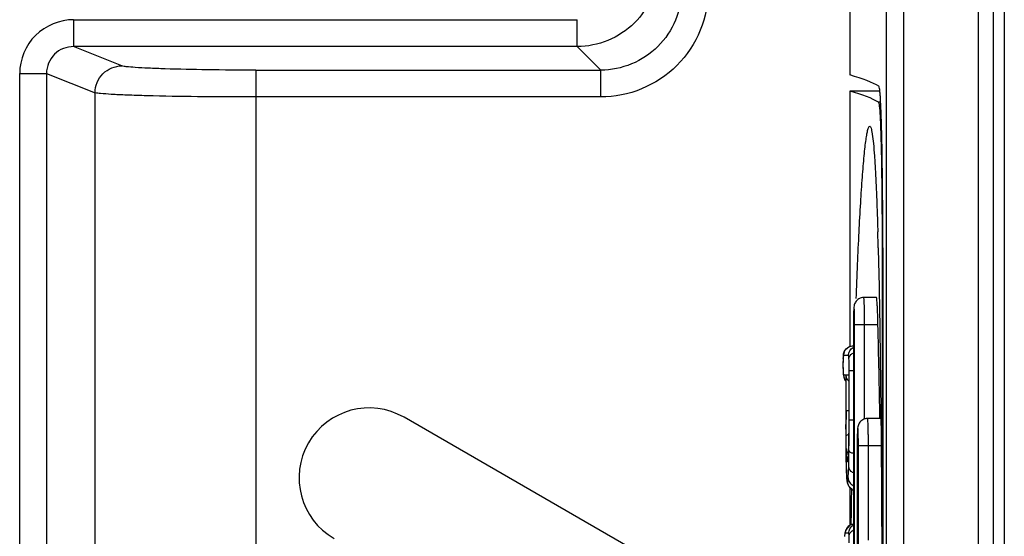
# Model space of a CAD drawing. Header units: millimetres. Extents: x 0 to 2100, y 0 to 1500.
# Tile 21 of 45: x 833 to 851, y 949 to 959. Entities that reach past the tile are written whole.
import ezdxf

# ---------------------------------------------------------------- set-up
doc = ezdxf.new("R2010")
doc.units = ezdxf.units.MM
doc.header["$LTSCALE"] = 115.5
doc.layers.add('00_COMPONENTS', color=7, linetype='CONTINUOUS')

msp = doc.modelspace()

# ---------------------------------------------------------------- linework, layer by layer
at = {"layer": '00_COMPONENTS', "color": 7, "linetype": 'CONTINUOUS'}
for p, q in [((849.071, 1019.208), (849.071, 906.178)), ((848.395, 1018.893), (848.395, 957.728)), ((851.066, 906.493), (851.066, 1018.893)), ((851.266, 1018.743), (851.266, 906.643)), ((848.395, 957.428), (848.395, 952.678)), ((848.948, 957.428), (848.395, 957.428)), ((848.996, 954.524), (848.996, 937.662)), ((848.924, 954.518), (848.926, 954.434)), ((849.009, 954.518), (849.009, 937.668)), ((848.892, 953.593), (848.655, 953.593)), ((848.463, 953.093), (848.463, 939.093)), ((848.463, 952.693), (848.458, 952.693)), ((848.271, 952.202), (848.276, 952.144)), ((848.32, 952.15), (848.32, 952.156)), ((848.32, 952.15), (848.32, 951.319)), ((848.376, 952.15), (848.376, 952.156)), ((848.376, 952.15), (848.376, 951.493)), ((847.316, 947.209), (840.116, 951.366)), ((848.972, 951.343), (848.724, 951.343)), ((848.533, 950.843), (848.533, 941.343)), ((848.395, 950.066), (848.395, 949.358))]:
    msp.add_line(p, q, dxfattribs=at)
at = {"layer": '00_COMPONENTS', "color": 9, "linetype": 'CONTINUOUS'}
for p, q in [((849.391, 1019.199), (849.391, 906.187)), ((850.785, 906.493), (850.785, 1018.893)), ((833.978, 958.756), (833.978, 958.256)), ((833.978, 958.756), (843.334, 958.756)), ((843.334, 958.256), (843.334, 958.756)), ((843.334, 958.256), (833.978, 958.256)), ((834.874, 957.898), (833.978, 958.256)), ((843.334, 958.256), (843.772, 957.818)), ((837.365, 957.818), (837.365, 906.391)), ((837.365, 957.818), (843.772, 957.818)), ((843.772, 957.319), (843.772, 957.818)), ((832.977, 904.574), (832.977, 957.758)), ((832.977, 957.758), (833.475, 957.758)), ((833.475, 957.758), (833.475, 904.574)), ((833.475, 957.758), (834.376, 957.398)), ((834.376, 906.391), (834.376, 957.398)), ((843.771, 957.319), (837.365, 957.319)), ((848.969, 957.223), (848.927, 957.223)), ((849.009, 954.524), (848.996, 954.524)), ((848.486, 939.093), (848.486, 953.093)), ((848.486, 953.093), (848.919, 953.093)), ((848.672, 951.33), (848.672, 953.093)), ((848.373, 952.513), (848.278, 952.513)), ((848.271, 952.462), (848.271, 952.469)), ((848.273, 952.495), (848.272, 952.48)), ((848.271, 952.209), (848.271, 952.202)), ((848.271, 952.209), (848.272, 952.19)), ((848.278, 952.156), (848.32, 952.156)), ((848.32, 952.156), (848.32, 952.15)), ((848.326, 951.493), (848.326, 952.156)), ((848.326, 952.156), (848.376, 952.156)), ((848.376, 952.156), (848.376, 952.15)), ((848.383, 951.319), (848.383, 952.239)), ((848.383, 952.239), (848.463, 952.239)), ((848.326, 951.493), (848.376, 951.493)), ((848.32, 951.319), (848.32, 951.232)), ((848.326, 951.319), (848.326, 951.323)), ((848.383, 951.319), (848.463, 951.319)), ((848.369, 950.73), (848.369, 950.737)), ((848.369, 950.736), (848.369, 950.73)), ((848.381, 950.737), (848.381, 950.74)), ((848.556, 941.343), (848.556, 950.843)), ((848.556, 950.843), (848.976, 950.843)), ((848.742, 949.08), (848.742, 950.843)), ((848.328, 950.442), (848.328, 950.437)), ((848.328, 950.442), (848.328, 950.436)), ((848.376, 949.21), (848.316, 949.21))]:
    msp.add_line(p, q, dxfattribs=at)
at = {"layer": '00_COMPONENTS', "color": 7, "linetype": 'CONTINUOUS'}
for points in [[(848.458, 952.693), (848.374, 952.672), (848.299, 952.599), (848.276, 952.528), (848.271, 952.469)], [(848.271, 952.469), (848.27, 952.438), (848.269, 952.376), (848.269, 952.333)], [(848.269, 952.333), (848.269, 952.296), (848.27, 952.235), (848.271, 952.202)], [(848.276, 952.144), (848.298, 952.072), (848.32, 952.051)], [(848.376, 951.493), (848.376, 951.197), (848.373, 950.912), (848.369, 950.737)], [(848.32, 951.319), (848.321, 950.908), (848.323, 950.716), (848.328, 950.437)], [(848.369, 950.737), (848.369, 950.733), (848.366, 950.663), (848.362, 950.614), (848.36, 950.589), (848.36, 950.587)], [(848.328, 950.437), (848.332, 950.336), (848.337, 950.242), (848.343, 950.179), (848.348, 950.154), (848.369, 950.093), (848.444, 950.016), (848.463, 950.011)], [(848.463, 949.381), (848.398, 949.362), (848.325, 949.277), (848.304, 949.212), (848.295, 949.151)]]:
    msp.add_lwpolyline(points, dxfattribs=at)
for centre, radius, start, end in [((761.04, 952.263), 87.913, 1.46955, 1.6612), ((704.868, 954.519), 144.141, 359.99983, 0.11834), ((548.549, 946.093), 300.452, 1.00112, 1.335), ((839.466, 950.24), 1.3, 60, 240), ((1077.757, 946.376), 229.36, 179.08312, 179.25246)]:
    msp.add_arc(centre, radius, start, end, dxfattribs=at)
at = {"layer": '00_COMPONENTS', "color": 9, "linetype": 'CONTINUOUS'}
for centre, radius, start, end in [((854.391, 953.133), 5.927, 178.6654, 179.0238), ((856.568, 953.098), 8.104, 179.0358, 180.0341), ((849.134, 952.43), 0.864, 177.401, 177.8659), ((848.89, 952.442), 0.619, 176.4289, 177.4258), ((850.767, 952.3), 2.497, 181.0434, 182.0868), ((848.764, 952.221), 0.492, 183.5691, 184.0866), ((848.635, 952.211), 0.363, 184.0534, 185.2541), ((848.457, 952.156), 0.179, 180.0197, 186.6756), ((848.459, 952.156), 0.181, 215.5803, 218.9722), ((912.019, 951.486), 63.693, 179.99371, 180.14671), ((910.84, 951.292), 62.521, 180.055, 180.27884), ((892.297, 951.203), 43.977, 180.2811, 180.4765), ((856.638, 950.848), 8.104, 179.0358, 180.0341), ((854.461, 950.883), 5.927, 178.6654, 179.0238), ((878.379, 951.083), 30.058, 180.4684, 180.7536), ((848.478, 950.651), 0.144, 142.586, 147.719), ((842.965, 950.924), 5.408, 357.6516, 357.9502), ((842.537, 950.938), 5.835, 358.0187, 358.4505), ((848.533, 950.54), 0.181, 165.1631, 179.9252), ((847.187, 950.696), 1.179, 354.8766, 355.8139), ((858.081, 950.727), 9.757, 181.5351, 181.6715), ((848.532, 950.174), 0.18, 219.0523, 230.5789), ((848.532, 950.174), 0.181, 230.6098, 245.7177)]:
    msp.add_arc(centre, radius, start, end, dxfattribs=at)
at = {"layer": '00_COMPONENTS', "color": 7, "linetype": 'CONTINUOUS'}
for centre, major_axis, start_param in [((477.675, 957.333), (371.413, 0), 0.028602), ((477.769, 957.033), (371.319, 0), 0.029417)]:
    msp.add_ellipse(centre, major_axis=major_axis, ratio=0.017455, start_param=start_param, end_param=0.061087, dxfattribs=at)
for points, knots in [([(844.833, 959.755), (844.833, 959.373), (844.513, 958.576), (843.716, 958.256), (843.334, 958.256)], [0, 0, 0, 0, 0.500001, 1, 1, 1, 1]), ([(849.009, 954.816), (849.008, 955.164), (849.005, 955.666), (848.997, 956.302), (848.989, 956.701), (848.979, 957.028), (848.969, 957.251), (848.959, 957.385), (848.953, 957.452), (848.945, 957.491), (848.942, 957.515), (848.936, 957.518)], [0, 0, 0, 0, 0.385219, 0.556423, 0.705673, 0.828076, 0.91963, 0.952873, 0.977403, 0.993062, 1, 1, 1, 1]), ([(848.927, 957.223), (848.929, 957.222), (848.932, 957.216), (848.938, 957.196), (848.944, 957.155), (848.95, 957.088), (848.957, 956.997), (848.963, 956.882), (848.968, 956.745), (848.973, 956.588), (848.98, 956.34), (848.986, 955.991), (848.992, 955.533), (848.995, 955.038), (848.996, 954.697), (848.996, 954.524)], [0, 0, 0, 0, 0.002468, 0.007054, 0.023018, 0.048076, 0.08205, 0.12464, 0.175455, 0.234025, 0.299801, 0.450442, 0.621734, 0.807239, 1, 1, 1, 1]), ([(848.515, 953.571), (848.523, 953.784), (848.54, 954.198), (848.567, 954.792), (848.596, 955.332), (848.627, 955.805), (848.655, 956.151), (848.679, 956.382), (848.696, 956.518), (848.712, 956.624), (848.73, 956.705), (848.742, 956.749), (848.759, 956.775), (848.766, 956.775)], [0, 0, 0, 0, 0.199125, 0.384837, 0.553887, 0.702353, 0.825662, 0.876344, 0.918903, 0.952784, 0.977567, 0.993036, 1, 1, 1, 1]), ([(848.766, 956.775), (848.771, 956.774), (848.783, 956.76), (848.792, 956.733), (848.804, 956.687), (848.819, 956.594), (848.837, 956.437), (848.856, 956.205), (848.873, 955.919), (848.889, 955.586), (848.903, 955.211), (848.912, 954.949), (848.916, 954.812)], [0, 0, 0, 0, 0.007881, 0.023038, 0.046558, 0.07851, 0.16684, 0.285574, 0.431532, 0.601356, 0.791835, 1, 1, 1, 1]), ([(848.926, 954.434), (848.941, 953.813), (848.963, 952.502), (848.99, 949.722), (848.996, 947.562), (848.996, 946.093)], [0, 0, 0, 0, 0.223327, 0.471582, 1, 1, 1, 1]), ([(848.655, 953.593), (848.624, 953.593), (848.563, 953.577), (848.499, 953.516), (848.474, 953.448), (848.468, 953.366), (848.464, 953.251), (848.463, 953.151), (848.463, 953.093)], [0, 0, 0, 0, 0.150243, 0.29961, 0.426347, 0.501697, 0.711182, 1, 1, 1, 1]), ([(848.919, 953.093), (848.918, 953.157), (848.915, 953.249), (848.911, 953.367), (848.907, 953.442), (848.903, 953.503), (848.9, 953.545), (848.897, 953.57), (848.896, 953.582), (848.894, 953.589), (848.893, 953.593), (848.892, 953.593)], [0, 0, 0, 0, 0.381664, 0.554116, 0.705391, 0.829621, 0.922078, 0.955269, 0.979325, 0.994113, 1, 1, 1, 1]), ([(848.371, 952.042), (848.364, 952.05), (848.34, 952.084), (848.327, 952.126), (848.326, 952.156)], [0, 0, 0, 0, 0.265791, 1, 1, 1, 1]), ([(848.724, 951.343), (848.694, 951.343), (848.633, 951.327), (848.568, 951.266), (848.544, 951.198), (848.538, 951.116), (848.534, 951.001), (848.533, 950.901), (848.533, 950.843)], [0, 0, 0, 0, 0.150243, 0.29961, 0.426347, 0.501697, 0.711182, 1, 1, 1, 1])]:
    msp.add_open_spline(points, degree=3, knots=knots, dxfattribs=at)
at = {"layer": '00_COMPONENTS', "color": 9, "linetype": 'CONTINUOUS'}
for points, knots in [([(845.77, 959.318), (845.77, 958.808), (845.344, 957.745), (844.281, 957.318), (843.771, 957.319)], [0, 0, 0, 0, 0.499997, 1, 1, 1, 1]), ([(845.271, 959.318), (845.271, 958.935), (844.951, 958.138), (844.154, 957.818), (843.772, 957.818)], [0, 0, 0, 0, 0.499982, 1, 1, 1, 1]), ([(833.978, 958.756), (833.723, 958.756), (833.191, 958.544), (832.977, 958.013), (832.977, 957.758)], [0, 0, 0, 0, 0.50011, 1, 1, 1, 1]), ([(833.978, 958.256), (833.85, 958.257), (833.583, 958.153), (833.474, 957.886), (833.475, 957.758)], [0, 0, 0, 0, 0.499757, 1, 1, 1, 1]), ([(834.376, 957.398), (834.377, 957.526), (834.483, 957.79), (834.747, 957.898), (834.875, 957.898)], [0, 0, 0, 0, 0.500433, 1, 1, 1, 1]), ([(837.365, 957.818), (837.062, 957.818), (836.499, 957.822), (835.833, 957.835), (835.388, 957.852), (835.147, 957.864), (834.985, 957.88), (834.901, 957.888), (834.874, 957.898)], [0, 0, 0, 0, 0.363561, 0.677573, 0.80235, 0.899638, 0.966212, 1, 1, 1, 1]), ([(837.365, 957.319), (837.002, 957.319), (836.327, 957.322), (835.527, 957.335), (834.993, 957.352), (834.705, 957.364), (834.509, 957.38), (834.408, 957.388), (834.376, 957.398)], [0, 0, 0, 0, 0.363627, 0.677703, 0.802496, 0.899785, 0.966339, 1, 1, 1, 1]), ([(848.672, 953.093), (848.672, 953.157), (848.671, 953.249), (848.669, 953.367), (848.667, 953.442), (848.665, 953.503), (848.662, 953.545), (848.66, 953.57), (848.658, 953.582), (848.657, 953.589), (848.656, 953.593), (848.655, 953.593)], [0, 0, 0, 0, 0.381845, 0.554327, 0.705594, 0.829782, 0.922171, 0.955323, 0.97934, 0.994097, 1, 1, 1, 1]), ([(848.486, 953.093), (848.486, 953.126), (848.486, 953.19), (848.484, 953.278), (848.482, 953.339), (848.48, 953.379), (848.479, 953.395), (848.474, 953.422), (848.469, 953.376), (848.468, 953.342), (848.466, 953.296), (848.465, 953.271)], [0, 0, 0, 0, 0.216828, 0.411789, 0.565348, 0.621561, 0.662082, 0.69281, 0.73345, 0.839269, 1, 1, 1, 1]), ([(848.278, 952.513), (848.278, 952.559), (848.317, 952.655), (848.412, 952.693), (848.458, 952.693)], [0, 0, 0, 0, 0.500108, 1, 1, 1, 1]), ([(848.278, 952.513), (848.277, 952.513), (848.274, 952.504), (848.274, 952.499), (848.273, 952.495)], [0, 0, 0, 0, 0.235063, 1, 1, 1, 1]), ([(848.373, 952.513), (848.373, 952.543), (848.389, 952.604), (848.432, 952.649), (848.457, 952.665)], [0, 0, 0, 0, 0.500206, 1, 1, 1, 1]), ([(848.381, 952.462), (848.38, 952.471), (848.38, 952.485), (848.378, 952.502), (848.376, 952.509), (848.374, 952.513), (848.373, 952.513)], [0, 0, 0, 0, 0.538683, 0.81339, 0.948398, 1, 1, 1, 1]), ([(848.381, 952.462), (848.381, 952.481), (848.4, 952.525), (848.437, 952.55), (848.458, 952.561)], [0, 0, 0, 0, 0.457108, 1, 1, 1, 1]), ([(848.27, 952.413), (848.27, 952.406), (848.27, 952.38), (848.269, 952.353), (848.269, 952.333)], [0, 0, 0, 0, 0.240276, 1, 1, 1, 1]), ([(848.269, 952.333), (848.269, 952.326), (848.27, 952.3), (848.27, 952.274), (848.27, 952.254)], [0, 0, 0, 0, 0.258828, 1, 1, 1, 1]), ([(848.271, 952.462), (848.271, 952.459), (848.271, 952.442), (848.27, 952.426), (848.27, 952.413)], [0, 0, 0, 0, 0.221772, 1, 1, 1, 1]), ([(848.383, 952.239), (848.383, 952.258), (848.382, 952.333), (848.382, 952.407), (848.381, 952.462)], [0, 0, 0, 0, 0.261769, 1, 1, 1, 1]), ([(848.273, 952.178), (848.273, 952.175), (848.274, 952.169), (848.275, 952.162), (848.277, 952.158)], [0, 0, 0, 0, 0.37623, 1, 1, 1, 1]), ([(848.277, 952.158), (848.277, 952.158), (848.277, 952.157), (848.278, 952.156), (848.278, 952.156)], [0, 0, 0, 0, 0.641518, 1, 1, 1, 1]), ([(848.376, 951.493), (848.376, 951.431), (848.376, 951.193), (848.375, 950.956), (848.37, 950.78)], [0, 0, 0, 0, 0.261138, 1, 1, 1, 1]), ([(848.328, 951.017), (848.328, 951.042), (848.327, 951.142), (848.326, 951.243), (848.326, 951.319)], [0, 0, 0, 0, 0.245584, 1, 1, 1, 1]), ([(848.381, 950.74), (848.381, 950.788), (848.382, 950.981), (848.383, 951.174), (848.383, 951.319)], [0, 0, 0, 0, 0.246501, 1, 1, 1, 1]), ([(848.742, 950.843), (848.742, 950.907), (848.741, 950.999), (848.739, 951.117), (848.737, 951.192), (848.735, 951.253), (848.732, 951.295), (848.73, 951.32), (848.728, 951.332), (848.727, 951.339), (848.725, 951.343), (848.724, 951.343)], [0, 0, 0, 0, 0.381845, 0.554327, 0.705594, 0.829782, 0.922171, 0.955323, 0.97934, 0.994097, 1, 1, 1, 1]), ([(848.328, 951.017), (848.329, 951.024), (848.342, 951.038), (848.358, 951.045), (848.368, 951.049)], [0, 0, 0, 0, 0.384563, 1, 1, 1, 1]), ([(848.556, 950.843), (848.556, 950.876), (848.555, 950.94), (848.554, 951.028), (848.552, 951.089), (848.549, 951.129), (848.549, 951.145), (848.544, 951.172), (848.539, 951.126), (848.538, 951.092), (848.536, 951.046), (848.535, 951.021)], [0, 0, 0, 0, 0.216828, 0.411789, 0.565348, 0.621561, 0.662082, 0.69281, 0.73345, 0.839269, 1, 1, 1, 1]), ([(848.337, 950.665), (848.335, 950.688), (848.331, 950.806), (848.329, 950.923), (848.328, 951.017)], [0, 0, 0, 0, 0.203197, 1, 1, 1, 1]), ([(848.323, 950.688), (848.323, 950.668), (848.324, 950.594), (848.326, 950.52), (848.327, 950.466)], [0, 0, 0, 0, 0.263902, 1, 1, 1, 1]), ([(848.368, 950.702), (848.367, 950.693), (848.366, 950.662), (848.364, 950.632), (848.363, 950.61)], [0, 0, 0, 0, 0.287697, 1, 1, 1, 1]), ([(848.375, 950.436), (848.376, 950.459), (848.378, 950.559), (848.38, 950.659), (848.381, 950.737)], [0, 0, 0, 0, 0.225538, 1, 1, 1, 1]), ([(848.381, 950.74), (848.382, 950.73), (848.412, 950.711), (848.439, 950.705), (848.459, 950.701)], [0, 0, 0, 0, 0.347146, 1, 1, 1, 1]), ([(848.341, 950.598), (848.34, 950.603), (848.339, 950.625), (848.337, 950.647), (848.337, 950.665)], [0, 0, 0, 0, 0.212777, 1, 1, 1, 1]), ([(848.351, 950.54), (848.35, 950.54), (848.347, 950.546), (848.345, 950.556), (848.343, 950.575), (848.341, 950.589), (848.341, 950.598)], [0, 0, 0, 0, 0.070991, 0.24831, 0.553678, 1, 1, 1, 1]), ([(848.361, 950.59), (848.361, 950.583), (848.359, 950.57), (848.357, 950.554), (848.355, 950.545), (848.353, 950.54), (848.351, 950.54)], [0, 0, 0, 0, 0.440144, 0.745956, 0.926072, 1, 1, 1, 1]), ([(848.328, 950.436), (848.329, 950.395), (848.332, 950.325), (848.337, 950.243), (848.343, 950.196), (848.347, 950.178), (848.35, 950.174), (848.352, 950.174)], [0, 0, 0, 0, 0.469656, 0.782012, 0.945848, 0.983492, 1, 1, 1, 1]), ([(848.365, 950.244), (848.366, 950.256), (848.371, 950.32), (848.373, 950.384), (848.375, 950.436)], [0, 0, 0, 0, 0.185312, 1, 1, 1, 1]), ([(848.375, 950.436), (848.376, 950.416), (848.396, 950.373), (848.436, 950.348), (848.458, 950.338)], [0, 0, 0, 0, 0.450796, 1, 1, 1, 1]), ([(848.352, 950.174), (848.354, 950.174), (848.357, 950.181), (848.359, 950.192), (848.363, 950.215), (848.364, 950.233), (848.365, 950.244)], [0, 0, 0, 0, 0.072654, 0.251425, 0.556918, 1, 1, 1, 1]), ([(848.365, 950.244), (848.366, 950.215), (848.384, 950.155), (848.431, 950.113), (848.457, 950.099)], [0, 0, 0, 0, 0.49105, 1, 1, 1, 1]), ([(848.316, 949.21), (848.316, 949.25), (848.345, 949.334), (848.422, 949.379), (848.461, 949.387)], [0, 0, 0, 0, 0.500024, 1, 1, 1, 1]), ([(848.376, 949.21), (848.376, 949.24), (848.391, 949.299), (848.433, 949.345), (848.458, 949.361)], [0, 0, 0, 0, 0.500205, 1, 1, 1, 1]), ([(848.383, 949.16), (848.384, 949.181), (848.401, 949.226), (848.437, 949.255), (848.459, 949.267)], [0, 0, 0, 0, 0.467961, 1, 1, 1, 1]), ([(848.316, 949.21), (848.311, 949.21), (848.302, 949.185), (848.299, 949.169), (848.297, 949.154)], [0, 0, 0, 0, 0.258687, 1, 1, 1, 1]), ([(848.383, 949.16), (848.383, 949.169), (848.382, 949.182), (848.38, 949.199), (848.379, 949.206), (848.377, 949.21), (848.376, 949.21)], [0, 0, 0, 0, 0.526787, 0.80828, 0.947276, 1, 1, 1, 1]), ([(848.385, 949.035), (848.385, 949.047), (848.385, 949.088), (848.384, 949.13), (848.383, 949.16)], [0, 0, 0, 0, 0.276794, 1, 1, 1, 1])]:
    msp.add_open_spline(points, degree=3, knots=knots, dxfattribs=at)
for points in [[(848.28, 952.135), (848.283, 952.105), (848.295, 952.076), (848.312, 952.051)], [(848.337, 950.665), (848.337, 950.687), (848.345, 950.71), (848.356, 950.728)], [(848.352, 950.174), (848.352, 950.133), (848.367, 950.091), (848.392, 950.06)]]:
    msp.add_open_spline(points, degree=3, dxfattribs=at)

doc.saveas('drawing.dxf')
